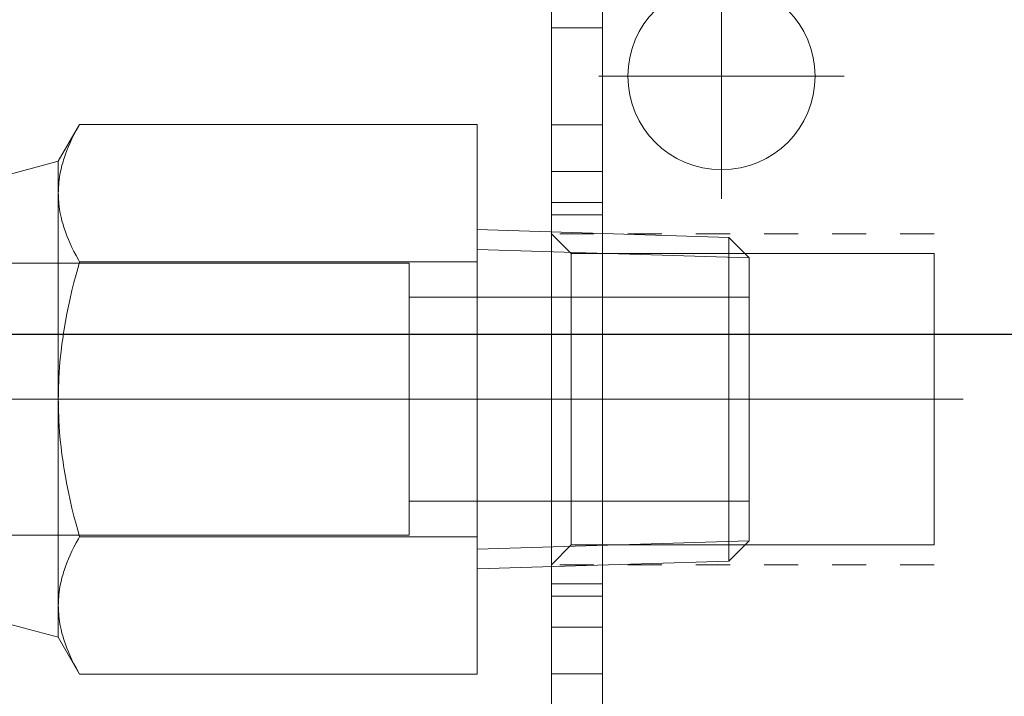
# Model space of a CAD drawing. Header units: millimetres. Extents: x 19428 to 22105, y 2439 to 5923.
# Tile 10 of 35: x 20735 to 20764, y 3472 to 3492. Entities that reach past the tile are written whole.
import ezdxf

# ---------------------------------------------------------------- set-up
doc = ezdxf.new("R2010")
doc.units = ezdxf.units.MM
doc.linetypes.add('CNS_DASHED', pattern=[2, 1, -1])
doc.layers.add('图层1', color=7, linetype='Continuous', lineweight=25)
doc.layers.add('图层7', color=4, linetype='Continuous', lineweight=13)

# ---------------------------------------------------------------- blocks, each defined once
blk = doc.blocks.new('VL-O-1-4')
at = {"layer": '图层7'}
for p, q in [((1841.476, -1469.81), (1841.476, -1518.81)), ((1842.976, -1471.519), (1842.976, -1517.102)), ((1846.476, -1488.207), (1846.476, -1495.414)), ((1842.976, -1490.385), (1841.476, -1490.385)), ((1842.873, -1491.81), (1850.079, -1491.81)), ((1827.61, -1493.227), (1826.985, -1494.31)), ((1839.293, -1493.227), (1827.61, -1493.227)), ((1839.293, -1493.227), (1839.293, -1509.393)), ((1841.476, -1493.236), (1842.976, -1493.236)), ((1826.985, -1494.31), (1824.974, -1494.849)), ((1826.985, -1494.31), (1826.985, -1508.31)), ((1841.476, -1494.609), (1842.976, -1494.609)), ((1841.476, -1495.522), (1842.976, -1495.522)), ((1842.976, -1495.883), (1841.476, -1495.883)), ((1846.693, -1496.553), (1839.293, -1496.321)), ((1841.476, -1496.446), (1842.057, -1497.027)), ((1846.693, -1496.553), (1846.693, -1506.068)), ((1847.293, -1497.152), (1846.693, -1496.553)), ((1847.293, -1497.152), (1839.293, -1496.902)), ((1842.057, -1505.593), (1842.057, -1497.027)), ((1842.057, -1497.027), (1852.726, -1497.027)), ((1847.293, -1497.152), (1847.293, -1505.468)), ((1852.726, -1505.593), (1852.726, -1497.027)), ((1837.293, -1497.31), (1819.293, -1497.31)), ((1839.293, -1497.269), (1827.61, -1497.269)), ((1837.293, -1497.31), (1837.293, -1505.31)), ((1847.293, -1498.31), (1837.293, -1498.31)), ((1847.719, -1501.31), (1818.867, -1501.31)), ((1853.579, -1501.31), (1840.623, -1501.31)), ((1837.293, -1504.31), (1847.293, -1504.31)), ((1819.293, -1505.31), (1837.293, -1505.31)), ((1839.293, -1505.352), (1827.61, -1505.352)), ((1847.293, -1505.468), (1839.293, -1505.718)), ((1842.057, -1505.593), (1841.476, -1506.174)), ((1852.726, -1505.593), (1842.057, -1505.593)), ((1846.693, -1506.068), (1847.293, -1505.468)), ((1839.293, -1506.299), (1846.693, -1506.068)), ((1841.476, -1506.738), (1842.976, -1506.738)), ((1841.476, -1507.098), (1842.976, -1507.098)), ((1824.974, -1507.771), (1826.985, -1508.31)), ((1841.476, -1508.012), (1842.976, -1508.012)), ((1826.985, -1508.31), (1827.61, -1509.393)), ((1839.293, -1509.393), (1827.61, -1509.393)), ((1842.976, -1509.385), (1841.476, -1509.385))]:
    blk.add_line(p, q, dxfattribs=at)
at = {"layer": '图层7', "linetype": 'CNS_DASHED'}
for p, q in [((1852.726, -1496.446), (1841.476, -1496.446)), ((1852.726, -1506.174), (1841.476, -1506.174))]:
    blk.add_line(p, q, dxfattribs=at)
at = {"layer": '图层7'}
for points in [[(1826.985, -1495.248), (1826.986, -1495.194), (1826.99, -1495.086), (1826.997, -1494.978), (1827.003, -1494.924), (1827.009, -1494.87), (1827.024, -1494.762), (1827.043, -1494.654), (1827.066, -1494.546), (1827.092, -1494.437), (1827.123, -1494.327), (1827.139, -1494.272), (1827.157, -1494.217), (1827.195, -1494.106), (1827.237, -1493.994), (1827.283, -1493.88), (1827.333, -1493.766), (1827.387, -1493.649), (1827.416, -1493.591), (1827.445, -1493.531), (1827.508, -1493.411), (1827.575, -1493.289), (1827.61, -1493.227)], [(1827.61, -1493.227), (1827.575, -1493.289), (1827.508, -1493.411), (1827.445, -1493.531), (1827.416, -1493.591), (1827.387, -1493.649), (1827.333, -1493.766), (1827.283, -1493.88), (1827.237, -1493.994), (1827.195, -1494.106), (1827.157, -1494.217), (1827.139, -1494.272), (1827.123, -1494.327), (1827.092, -1494.437), (1827.066, -1494.546), (1827.043, -1494.654), (1827.024, -1494.762), (1827.009, -1494.87), (1827.003, -1494.924), (1826.997, -1494.978), (1826.99, -1495.086), (1826.986, -1495.194), (1826.985, -1495.248)], [(1827.61, -1497.269), (1827.575, -1497.207), (1827.508, -1497.085), (1827.445, -1496.965), (1827.416, -1496.906), (1827.387, -1496.847), (1827.333, -1496.731), (1827.283, -1496.616), (1827.237, -1496.503), (1827.195, -1496.39), (1827.157, -1496.279), (1827.139, -1496.224), (1827.123, -1496.169), (1827.092, -1496.06), (1827.066, -1495.951), (1827.043, -1495.842), (1827.024, -1495.734), (1827.009, -1495.627), (1827.003, -1495.573), (1826.997, -1495.519), (1826.99, -1495.411), (1826.986, -1495.302), (1826.985, -1495.248)], [(1826.985, -1495.248), (1826.986, -1495.302), (1826.99, -1495.411), (1826.997, -1495.519), (1827.003, -1495.573), (1827.009, -1495.627), (1827.024, -1495.734), (1827.043, -1495.842), (1827.066, -1495.951), (1827.092, -1496.06), (1827.123, -1496.169), (1827.139, -1496.224), (1827.157, -1496.279), (1827.195, -1496.39), (1827.237, -1496.503), (1827.283, -1496.616), (1827.333, -1496.731), (1827.387, -1496.847), (1827.416, -1496.906), (1827.445, -1496.965), (1827.508, -1497.085), (1827.575, -1497.207), (1827.61, -1497.269)], [(1826.985, -1501.31), (1826.986, -1501.202), (1826.99, -1500.985), (1826.997, -1500.769), (1827.003, -1500.661), (1827.009, -1500.554), (1827.024, -1500.338), (1827.043, -1500.122), (1827.066, -1499.905), (1827.092, -1499.687), (1827.123, -1499.469), (1827.139, -1499.359), (1827.157, -1499.248), (1827.195, -1499.026), (1827.237, -1498.802), (1827.283, -1498.575), (1827.333, -1498.345), (1827.387, -1498.113), (1827.416, -1497.995), (1827.445, -1497.877), (1827.508, -1497.637), (1827.575, -1497.393), (1827.61, -1497.269)], [(1827.61, -1497.269), (1827.575, -1497.393), (1827.508, -1497.637), (1827.445, -1497.877), (1827.416, -1497.995), (1827.387, -1498.113), (1827.333, -1498.345), (1827.283, -1498.575), (1827.237, -1498.802), (1827.195, -1499.026), (1827.157, -1499.248), (1827.139, -1499.359), (1827.123, -1499.469), (1827.092, -1499.687), (1827.066, -1499.905), (1827.043, -1500.122), (1827.024, -1500.338), (1827.009, -1500.554), (1827.003, -1500.661), (1826.997, -1500.769), (1826.99, -1500.985), (1826.986, -1501.202), (1826.985, -1501.31)], [(1827.61, -1505.352), (1827.575, -1505.228), (1827.508, -1504.984), (1827.445, -1504.744), (1827.416, -1504.626), (1827.387, -1504.508), (1827.333, -1504.275), (1827.283, -1504.046), (1827.237, -1503.819), (1827.195, -1503.595), (1827.157, -1503.373), (1827.139, -1503.262), (1827.123, -1503.152), (1827.092, -1502.933), (1827.066, -1502.716), (1827.043, -1502.499), (1827.024, -1502.283), (1827.009, -1502.067), (1827.003, -1501.959), (1826.997, -1501.851), (1826.99, -1501.635), (1826.986, -1501.419), (1826.985, -1501.31)], [(1826.985, -1501.31), (1826.986, -1501.419), (1826.99, -1501.635), (1826.997, -1501.851), (1827.003, -1501.959), (1827.009, -1502.067), (1827.024, -1502.283), (1827.043, -1502.499), (1827.066, -1502.716), (1827.092, -1502.933), (1827.123, -1503.152), (1827.139, -1503.262), (1827.157, -1503.373), (1827.195, -1503.595), (1827.237, -1503.819), (1827.283, -1504.046), (1827.333, -1504.275), (1827.387, -1504.508), (1827.416, -1504.626), (1827.445, -1504.744), (1827.508, -1504.984), (1827.575, -1505.228), (1827.61, -1505.352)], [(1827.61, -1505.352), (1827.575, -1505.414), (1827.508, -1505.536), (1827.445, -1505.656), (1827.416, -1505.715), (1827.387, -1505.774), (1827.333, -1505.89), (1827.283, -1506.005), (1827.237, -1506.118), (1827.195, -1506.23), (1827.157, -1506.341), (1827.139, -1506.397), (1827.123, -1506.452), (1827.092, -1506.561), (1827.066, -1506.67), (1827.043, -1506.778), (1827.024, -1506.886), (1827.009, -1506.994), (1827.003, -1507.048), (1826.997, -1507.102), (1826.99, -1507.21), (1826.986, -1507.318), (1826.985, -1507.373)], [(1826.985, -1507.373), (1826.986, -1507.318), (1826.99, -1507.21), (1826.997, -1507.102), (1827.003, -1507.048), (1827.009, -1506.994), (1827.024, -1506.886), (1827.043, -1506.778), (1827.066, -1506.67), (1827.092, -1506.561), (1827.123, -1506.452), (1827.139, -1506.397), (1827.157, -1506.341), (1827.195, -1506.23), (1827.237, -1506.118), (1827.283, -1506.005), (1827.333, -1505.89), (1827.387, -1505.774), (1827.416, -1505.715), (1827.445, -1505.656), (1827.508, -1505.536), (1827.575, -1505.414), (1827.61, -1505.352)], [(1826.985, -1507.373), (1826.986, -1507.427), (1826.99, -1507.535), (1826.997, -1507.643), (1827.003, -1507.697), (1827.009, -1507.751), (1827.024, -1507.859), (1827.043, -1507.967), (1827.066, -1508.075), (1827.092, -1508.184), (1827.123, -1508.293), (1827.139, -1508.348), (1827.157, -1508.404), (1827.195, -1508.515), (1827.237, -1508.627), (1827.283, -1508.74), (1827.333, -1508.855), (1827.387, -1508.971), (1827.416, -1509.03), (1827.445, -1509.089), (1827.508, -1509.209), (1827.575, -1509.331), (1827.61, -1509.393)], [(1827.61, -1509.393), (1827.575, -1509.331), (1827.508, -1509.209), (1827.445, -1509.089), (1827.416, -1509.03), (1827.387, -1508.971), (1827.333, -1508.855), (1827.283, -1508.74), (1827.237, -1508.627), (1827.195, -1508.515), (1827.157, -1508.404), (1827.139, -1508.348), (1827.123, -1508.293), (1827.092, -1508.184), (1827.066, -1508.075), (1827.043, -1507.967), (1827.024, -1507.859), (1827.009, -1507.751), (1827.003, -1507.697), (1826.997, -1507.643), (1826.99, -1507.535), (1826.986, -1507.427), (1826.985, -1507.373)]]:
    blk.add_lwpolyline(points, dxfattribs=at)
blk.add_circle((1846.476, -1491.81), 2.75, dxfattribs=at)

msp = doc.modelspace()

# ---------------------------------------------------------------- linework, layer by layer
at = {"layer": '图层1'}
msp.add_line((20207.147, 3483.125), (20815.147, 3483.125), dxfattribs=at)

# ---------------------------------------------------------------- block references
at = {"layer": '图层7'}
msp.add_blockref('VL-O-1-4', (18909.608, 4982.519), dxfattribs=at)

doc.saveas('drawing.dxf')
